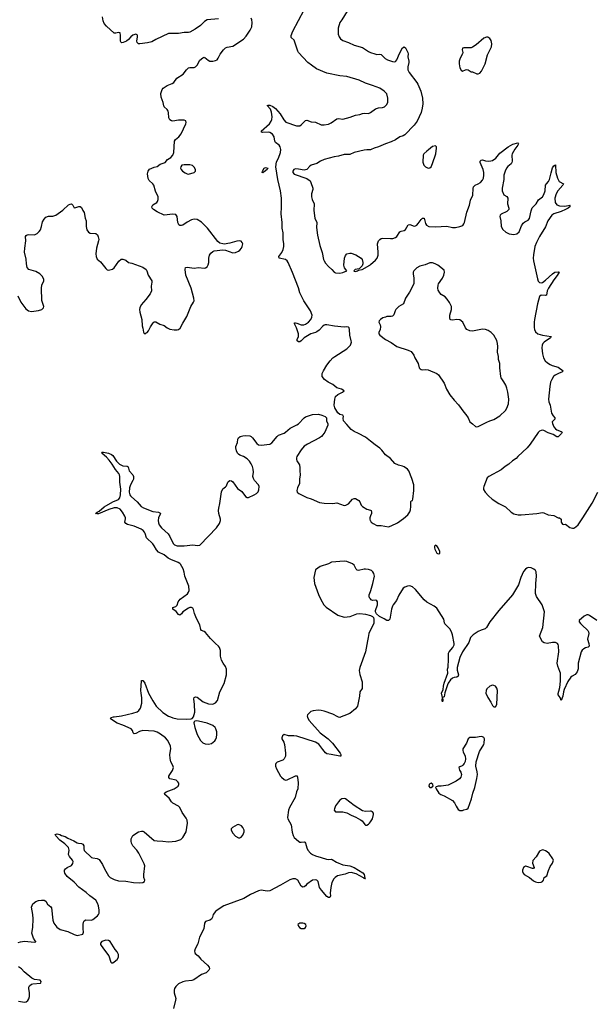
# Model space of a CAD drawing. Header units: inches. Extents: x 1174277 to 1307032, y 522670 to 678486.
# Tile 33 of 121: x 1225084 to 1233136, y 545971 to 559771. Entities that reach past the tile are written whole.
import ezdxf

# ---------------------------------------------------------------- set-up
doc = ezdxf.new("R2010")
doc.units = ezdxf.units.IN
doc.header["$MEASUREMENT"] = 0
for name, color, linetype in [('B2524', 7, 'Continuous'), ('B2525', 7, 'Continuous'), ('B2534', 7, 'Continuous'), ('B2535', 7, 'Continuous')]:
    doc.layers.add(name, color=color, linetype=linetype)

msp = doc.modelspace()

# ---------------------------------------------------------------- linework, layer by layer
at = {"layer": 'B2524', "color": 6}
for points, elevation in [([(1225064, 546836), (1225094, 546846), (1225150, 546857), (1225290, 546840), (1225310, 546845), (1225311, 546850), (1225301, 546861), (1225280, 546900), (1225256, 546970), (1225268, 547048), (1225271, 547170), (1225268, 547230), (1225250, 547330), (1225270, 547380), (1225310, 547410), (1225350, 547425), (1225390, 547430), (1225429, 547429), (1225450, 547415), (1225476, 547376), (1225519, 547339), (1225530, 547323), (1225548, 547150), (1225565, 547110), (1225606, 547050), (1225650, 547021), (1225761, 546990), (1225850, 546948), (1225890, 546937), (1225970, 546952), (1225977, 546983), (1225972, 547030), (1225974, 547090), (1225980, 547120), (1225990, 547139), (1226010, 547153), (1226090, 547150), (1226110, 547158), (1226174, 547210), (1226190, 547230), (1226196, 547250), (1226197, 547290), (1226187, 547350), (1226174, 547390), (1226150, 547429), (1226069, 547490), (1226018, 547538), (1225913, 547613), (1225850, 547684), (1225750, 547764), (1225718, 547810), (1225711, 547830), (1225714, 547850), (1225726, 547870), (1225750, 547887), (1225810, 547914), (1225830, 547944), (1225832, 547970), (1225825, 547990), (1225781, 548041), (1225769, 548069), (1225777, 548130), (1225769, 548170), (1225718, 548218), (1225646, 548270), (1225591, 548330), (1225583, 548350), (1225610, 548358), (1225648, 548350), (1225670, 548338), (1225722, 548322), (1225758, 548298), (1225843, 548263), (1225890, 548235), (1225910, 548229), (1225950, 548226), (1225970, 548215), (1225981, 548190), (1225981, 548150), (1225990, 548128), (1226090, 548029), (1226110, 548022), (1226170, 548015), (1226198, 547998), (1226243, 547930), (1226272, 547870), (1226330, 547772), (1226350, 547750), (1226370, 547737), (1226410, 547719), (1226470, 547703), (1226570, 547698), (1226677, 547677), (1226770, 547672), (1226810, 547678), (1226833, 547690), (1226836, 547710), (1226826, 547750), (1226822, 547790), (1226838, 547910), (1226830, 547938), (1226754, 548090), (1226727, 548130), (1226672, 548190), (1226652, 548230), (1226645, 548255), (1226647, 548290), (1226670, 548337), (1226747, 548390), (1226790, 548399), (1226810, 548398), (1226830, 548387), (1226970, 548268), (1227010, 548260), (1227090, 548258), (1227170, 548247), (1227270, 548257), (1227340, 548280), (1227370, 548308), (1227415, 548390), (1227435, 548510), (1227431, 548550), (1227418, 548578), (1227359, 548659), (1227326, 548730), (1227308, 548750), (1227232, 548792), (1227210, 548810), (1227180, 548860), (1227119, 548910), (1227113, 548930), (1227138, 548950), (1227247, 548990), (1227304, 549030), (1227315, 549050), (1227313, 549070), (1227300, 549090), (1227278, 549110), (1227190, 549130), (1227174, 549150), (1227176, 549170), (1227187, 549193), (1227227, 549250), (1227238, 549290), (1227230, 549320), (1227204, 549370), (1227194, 549414), (1227190, 549470), (1227201, 549550), (1227196, 549590), (1227180, 549630), (1227155, 549675), (1227127, 549707), (1227059, 549759), (1227010, 549787), (1226970, 549799), (1226810, 549808), (1226765, 549795), (1226710, 549764), (1226690, 549763), (1226676, 549776), (1226665, 549810), (1226645, 549830), (1226530, 549885), (1226450, 549913), (1226357, 549970), (1226365, 549990), (1226401, 550000)], 700), ([(1227198, 550000), (1227230, 549988), (1227290, 549973), (1227415, 549965), (1227488, 549972), (1227502, 549978), (1227519, 550000)], 700), ([(1229116, 550000), (1229118, 549990), (1229141, 549950), (1229296, 549776), (1229407, 549690), (1229469, 549630), (1229574, 549490), (1229583, 549470), (1229582, 549450), (1229570, 549448), (1229450, 549473), (1229390, 549480), (1229370, 549493), (1229330, 549542), (1229277, 549617), (1229230, 549643), (1228970, 549730), (1228925, 549735), (1228850, 549732), (1228790, 549750), (1228766, 549734), (1228756, 549704), (1228757, 549690), (1228784, 549644), (1228793, 549613), (1228811, 549491), (1228809, 549450), (1228790, 549410), (1228770, 549393), (1228690, 549366), (1228673, 549347), (1228668, 549330), (1228667, 549310), (1228681, 549270), (1228741, 549170), (1228753, 549153), (1228790, 549122), (1228810, 549114), (1228830, 549117), (1228950, 549174), (1228971, 549171), (1228976, 549156), (1228987, 549073), (1228981, 548990), (1228964, 548950), (1228945, 548870), (1228863, 548730), (1228852, 548690), (1228837, 548590), (1228841, 548570), (1228886, 548486), (1228902, 548382), (1228916, 548336), (1228930, 548310), (1228990, 548255), (1229010, 548243), (1229030, 548242), (1229070, 548250), (1229081, 548241), (1229091, 548230), (1229106, 548166), (1229123, 548130), (1229160, 548090), (1229189, 548069), (1229230, 548050), (1229310, 548030), (1229384, 548004), (1229410, 548001), (1229450, 548005), (1229462, 548002), (1229522, 547962), (1229610, 547927), (1229710, 547911), (1229770, 547890), (1229894, 547814), (1229910, 547790), (1229920, 547740), (1229931, 547729), (1229922, 547730), (1229919, 547739), (1229910, 547733), (1229902, 547742), (1229798, 547798), (1229730, 547819), (1229690, 547815), (1229644, 547796), (1229538, 547770), (1229506, 547750), (1229486, 547730), (1229460, 547680), (1229444, 547610), (1229436, 547530), (1229440, 547490), (1229430, 547469), (1229410, 547469), (1229390, 547484), (1229313, 547570), (1229286, 547610), (1229267, 547690), (1229250, 547710), (1229230, 547716), (1229189, 547710), (1229110, 547653), (1229090, 547631), (1229070, 547618), (1229050, 547612), (1229028, 547628), (1228983, 547710), (1228950, 547728), (1228910, 547730), (1228870, 547717), (1228741, 547639), (1228590, 547561), (1228550, 547558), (1228470, 547569), (1228450, 547568), (1228430, 547561), (1228317, 547510), (1228227, 547453), (1227947, 547353), (1227850, 547290), (1227827, 547270), (1227796, 547230), (1227787, 547190), (1227774, 547166), (1227750, 547152), (1227690, 547131), (1227676, 547110), (1227663, 547030), (1227605, 546910), (1227580, 546820), (1227545, 546750), (1227534, 546714), (1227537, 546697), (1227545, 546685), (1227585, 546650), (1227623, 546603), (1227718, 546518), (1227737, 546490), (1227742, 546470), (1227735, 546450), (1227695, 546410), (1227630, 546390), (1227524, 546316), (1227495, 546305), (1227410, 546297), (1227370, 546285), (1227310, 546256), (1227270, 546221), (1227253, 546190), (1227249, 546169), (1227251, 546130), (1227271, 546051), (1227269, 546030), (1227240, 545910)], 700), ([(1229589, 550000), (1229570, 549991), (1229550, 549995), (1229541, 550000)], 700), ([(1230000, 548677), (1229930, 548673), (1229890, 548683), (1229770, 548757), (1229650, 548851), (1229630, 548856), (1229600, 548850), (1229570, 548831), (1229550, 548810), (1229510, 548752), (1229494, 548710), (1229492, 548690), (1229508, 548670), (1229610, 548669), (1229670, 548656), (1229730, 548620), (1229795, 548595), (1229858, 548558), (1229881, 548541), (1229920, 548490), (1229930, 548483), (1229950, 548482), (1229970, 548494), (1229985, 548510), (1230000, 548530)], 800), ([(1225070, 546013), (1225150, 546003), (1225173, 546007), (1225197, 546023), (1225213, 546047), (1225222, 546078), (1225223, 546130), (1225213, 546190), (1225214, 546210), (1225223, 546230), (1225250, 546252), (1225270, 546260), (1225374, 546266), (1225381, 546270), (1225384, 546290), (1225369, 546310), (1225290, 546318), (1225256, 546336), (1225147, 546427), (1225108, 546470), (1225070, 546495)], 700)]:
    msp.add_lwpolyline(points, dxfattribs=dict(at, elevation=elevation))
for points, elevation in [([(1227556, 549945), (1227540, 549940), (1227530, 549930), (1227526, 549914), (1227537, 549850), (1227571, 549750), (1227616, 549670), (1227650, 549635), (1227681, 549621), (1227730, 549617), (1227770, 549628), (1227818, 549662), (1227830, 549678), (1227842, 549710), (1227848, 549750), (1227845, 549790), (1227834, 549830), (1227823, 549850), (1227790, 549879), (1227710, 549913), (1227590, 549941)], 700), ([(1228152, 548490), (1228132, 548488), (1228066, 548450), (1228049, 548430), (1228047, 548410), (1228069, 548370), (1228109, 548329), (1228150, 548303), (1228170, 548302), (1228190, 548312), (1228210, 548340), (1228229, 548390), (1228228, 548410), (1228210, 548450), (1228192, 548472)], 700), ([(1229050, 547110), (1229010, 547110), (1228983, 547090), (1228990, 547065), (1229007, 547047), (1229030, 547034), (1229070, 547032), (1229090, 547047), (1229097, 547070), (1229093, 547090), (1229070, 547103)], 800), ([(1226290, 546868), (1226236, 546850), (1226217, 546830), (1226218, 546810), (1226257, 546750), (1226334, 546650), (1226362, 546562), (1226371, 546551), (1226390, 546553), (1226410, 546565), (1226450, 546599), (1226470, 546630), (1226467, 546670), (1226450, 546704), (1226421, 546741), (1226351, 546850), (1226330, 546866)], 700)]:
    msp.add_lwpolyline(points, close=True, dxfattribs=dict(at, elevation=elevation))
at = {"layer": 'B2525', "color": 6}
for points, elevation in [([(1230000, 558859), (1229930, 558882), (1229842, 558922), (1229670, 558973), (1229570, 558985), (1229390, 559022), (1229242, 559082), (1229175, 559135), (1229121, 559170), (1228993, 559310), (1228983, 559330), (1228930, 559486), (1228890, 559520), (1228886, 559530), (1228887, 559550), (1228910, 559608), (1229070, 559910), (1229101, 559990), (1229103, 560000)], 700), ([(1229785, 560000), (1229708, 559930), (1229674, 559890), (1229600, 559770), (1229570, 559730), (1229547, 559650), (1229545, 559610), (1229549, 559569), (1229562, 559530), (1229581, 559501), (1229610, 559479), (1229692, 559452), (1229773, 559413), (1229890, 559379), (1229970, 559325), (1230000, 559313)], 700), ([(1225060, 555900), (1225102, 555810), (1225170, 555718), (1225210, 555689), (1225250, 555680), (1225350, 555695), (1225396, 555710), (1225418, 555730), (1225424, 555750), (1225396, 555836), (1225390, 556010), (1225395, 556050), (1225424, 556110), (1225421, 556130), (1225405, 556170), (1225368, 556210), (1225310, 556243), (1225211, 556271), (1225190, 556299), (1225179, 556350), (1225175, 556415), (1225153, 556513), (1225155, 556570), (1225172, 556670), (1225168, 556732), (1225175, 556745), (1225190, 556755), (1225210, 556760), (1225290, 556757), (1225330, 556775), (1225359, 556801), (1225375, 556825), (1225390, 556870), (1225403, 556937), (1225425, 556975), (1225450, 557002), (1225490, 557017), (1225550, 557018), (1225590, 557030), (1225690, 557102), (1225770, 557175), (1225790, 557187), (1225810, 557189), (1225829, 557170), (1225850, 557136), (1225870, 557138), (1225914, 557154), (1225932, 557152), (1225950, 557140), (1225970, 557095), (1225987, 557070), (1226003, 556990), (1226016, 556950), (1226015, 556870), (1226026, 556826), (1226050, 556792), (1226070, 556781), (1226150, 556775), (1226175, 556755), (1226186, 556726), (1226192, 556690), (1226190, 556670), (1226160, 556570), (1226153, 556490), (1226154, 556450), (1226170, 556415), (1226216, 556376), (1226290, 556283), (1226310, 556267), (1226330, 556262), (1226387, 556273), (1226410, 556291), (1226473, 556387), (1226508, 556412), (1226530, 556416), (1226570, 556402), (1226610, 556368), (1226657, 556357), (1226810, 556303), (1226856, 556270), (1226866, 556250), (1226885, 556190), (1226935, 556110), (1226937, 556090), (1226926, 556034), (1226929, 555970), (1226911, 555929), (1226853, 555847), (1226788, 555772), (1226766, 555730), (1226762, 555710), (1226767, 555670), (1226795, 555570), (1226800, 555480), (1226811, 555449), (1226821, 555390), (1226830, 555372), (1226850, 555372), (1226858, 555382), (1226870, 555387), (1226890, 555411), (1226916, 555464), (1226956, 555524), (1226970, 555538), (1226990, 555538), (1227050, 555502), (1227110, 555484), (1227150, 555450), (1227190, 555432), (1227250, 555424), (1227290, 555426), (1227311, 555429), (1227334, 555446), (1227370, 555519), (1227428, 555612), (1227481, 555750), (1227521, 555810), (1227529, 555831), (1227526, 555870), (1227486, 556006), (1227411, 556190), (1227402, 556270), (1227410, 556296), (1227430, 556302), (1227530, 556287), (1227590, 556299), (1227670, 556288), (1227687, 556293), (1227712, 556308), (1227726, 556334), (1227733, 556367), (1227735, 556430), (1227745, 556470), (1227762, 556498), (1227790, 556523), (1227810, 556532), (1227930, 556547), (1227970, 556541), (1228070, 556504), (1228110, 556506), (1228150, 556525), (1228170, 556540), (1228192, 556568), (1228200, 556590), (1228210, 556630), (1228204, 556650), (1228190, 556665), (1228170, 556671), (1228127, 556667), (1228030, 556640), (1227950, 556626), (1227930, 556627), (1227890, 556638), (1227863, 556663), (1227715, 556850), (1227630, 556932), (1227570, 556971), (1227530, 556975), (1227490, 556966), (1227430, 556935), (1227370, 556893), (1227350, 556886), (1227330, 556886), (1227316, 556896), (1227308, 556908), (1227301, 556930), (1227291, 557011), (1227270, 557038), (1227230, 557047), (1227110, 557031), (1227010, 557076), (1226961, 557110), (1226941, 557130), (1226935, 557150), (1226950, 557174), (1227004, 557210), (1227016, 557224), (1227027, 557250), (1227027, 557270), (1227023, 557290), (1226988, 557368), (1226963, 557450), (1226950, 557470), (1226899, 557519), (1226884, 557544), (1226876, 557610), (1226884, 557650), (1226903, 557677), (1226970, 557705), (1227010, 557713), (1227055, 557745), (1227122, 557770), (1227155, 557810), (1227200, 557840), (1227231, 557870), (1227244, 557910), (1227255, 558070), (1227267, 558093), (1227313, 558130), (1227348, 558170), (1227413, 558310), (1227417, 558330), (1227413, 558353), (1227390, 558361), (1227310, 558364), (1227230, 558350), (1227210, 558351), (1227186, 558366), (1227173, 558393), (1227170, 558470), (1227165, 558490), (1227151, 558510), (1227109, 558549), (1227102, 558562), (1227095, 558610), (1227067, 558687), (1227064, 558736), (1227080, 558790), (1227096, 558810), (1227152, 558850), (1227223, 558877), (1227242, 558890), (1227286, 558950), (1227373, 559007), (1227424, 559070), (1227450, 559094), (1227470, 559101), (1227530, 559102), (1227550, 559112), (1227570, 559133), (1227610, 559204), (1227650, 559236), (1227670, 559244), (1227680, 559240), (1227724, 559203), (1227750, 559190), (1227790, 559188), (1227830, 559198), (1227850, 559210), (1227866, 559230), (1227893, 559287), (1227940, 559350), (1227966, 559374), (1227990, 559385), (1228070, 559401), (1228221, 559499), (1228258, 559542), (1228316, 559624), (1228338, 559670), (1228344, 559730), (1228338, 559770), (1228330, 559790)], 800), ([(1227870, 559785), (1227710, 559770), (1227674, 559746), (1227616, 559690), (1227542, 559638), (1227470, 559598), (1227450, 559592), (1227390, 559593), (1227310, 559579), (1227190, 559579), (1227170, 559575), (1226990, 559493), (1226938, 559462), (1226874, 559446), (1226770, 559430), (1226750, 559434), (1226732, 559452), (1226727, 559470), (1226736, 559530), (1226735, 559550), (1226730, 559559), (1226710, 559567), (1226670, 559552), (1226644, 559530), (1226610, 559492), (1226581, 559470), (1226534, 559450), (1226510, 559448), (1226505, 559450), (1226496, 559470), (1226498, 559550), (1226490, 559585), (1226470, 559589), (1226430, 559581), (1226410, 559583), (1226300, 559680), (1226270, 559715), (1226255, 559755), (1226245, 559810)], 800), ([(1230000, 553862), (1229930, 553919), (1229830, 553973), (1229770, 554000), (1229729, 554029), (1229699, 554059), (1229670, 554097), (1229621, 554150), (1229616, 554184), (1229623, 554210), (1229610, 554229), (1229570, 554237), (1229542, 554262), (1229501, 554330), (1229491, 554370), (1229498, 554450), (1229511, 554489), (1229544, 554517), (1229609, 554550), (1229629, 554570), (1229594, 554590), (1229530, 554610), (1229470, 554660), (1229407, 554690), (1229357, 554730), (1229325, 554770), (1229321, 554790), (1229323, 554810), (1229341, 554850), (1229388, 554930), (1229435, 554990), (1229473, 555030), (1229498, 555050), (1229670, 555159), (1229719, 555210), (1229733, 555250), (1229731, 555270), (1229709, 555350), (1229707, 555430), (1229703, 555450), (1229690, 555460), (1229670, 555464), (1229630, 555463), (1229497, 555477), (1229390, 555496), (1229364, 555496), (1229349, 555491), (1229330, 555477), (1229280, 555420), (1229250, 555396), (1229230, 555386), (1229163, 555370), (1229069, 555311), (1229030, 555269), (1229010, 555255), (1228990, 555256), (1228973, 555270), (1228973, 555290), (1228989, 555331), (1228989, 555370), (1228964, 555450), (1228933, 555510), (1228937, 555523), (1228950, 555524), (1228970, 555518), (1229030, 555494), (1229066, 555494), (1229090, 555502), (1229130, 555532), (1229162, 555570), (1229178, 555602), (1229181, 555630), (1229158, 555690), (1229068, 555828), (1229010, 555942), (1228992, 556012), (1228909, 556229), (1228847, 556367), (1228830, 556390), (1228808, 556408), (1228718, 556430), (1228716, 556450), (1228758, 556510), (1228777, 556550), (1228785, 556590), (1228785, 556630), (1228778, 556690), (1228776, 556784), (1228761, 556850), (1228762, 556930), (1228748, 557050), (1228755, 557145), (1228753, 557270), (1228738, 557370), (1228701, 557530), (1228673, 557710), (1228683, 557777), (1228712, 557830), (1228741, 557910), (1228744, 557950), (1228732, 557990), (1228720, 558010), (1228667, 558050), (1228659, 558070), (1228652, 558130), (1228626, 558166), (1228590, 558188), (1228570, 558193), (1228489, 558190), (1228475, 558195), (1228468, 558210), (1228585, 558310), (1228609, 558350), (1228616, 558370), (1228620, 558410), (1228613, 558473), (1228597, 558517), (1228552, 558570), (1228565, 558575), (1228590, 558572), (1228630, 558554), (1228670, 558526), (1228732, 558450), (1228785, 558365), (1228815, 558335), (1228964, 558284), (1228990, 558281), (1229010, 558285), (1229030, 558298), (1229090, 558360), (1229110, 558364), (1229170, 558340), (1229230, 558336), (1229310, 558298), (1229350, 558297), (1229410, 558308), (1229450, 558323), (1229530, 558382), (1229550, 558387), (1229610, 558378), (1229714, 558406), (1229790, 558432), (1229850, 558441), (1229890, 558457), (1229910, 558460), (1229970, 558456), (1229990, 558463), (1230000, 558470)], 700), ([(1230000, 557947), (1229990, 557945), (1229950, 557947), (1229910, 557942), (1229771, 557910), (1229710, 557883), (1229630, 557882), (1229550, 557857), (1229490, 557850), (1229349, 557811), (1229298, 557790), (1229247, 557753), (1229170, 557734), (1229150, 557719), (1229110, 557670), (1229070, 557661), (1228990, 557677), (1228950, 557680), (1228924, 557670), (1228912, 557650), (1228911, 557630), (1228930, 557607), (1229106, 557546), (1229155, 557510), (1229166, 557490), (1229191, 557410), (1229193, 557390), (1229174, 557330), (1229172, 557290), (1229182, 557250), (1229210, 557190), (1229205, 557095), (1229221, 556990), (1229246, 556930), (1229244, 556856), (1229257, 556750), (1229290, 556608), (1229321, 556510), (1229343, 556410), (1229350, 556389), (1229370, 556358), (1229410, 556312), (1229458, 556270), (1229490, 556234), (1229510, 556222), (1229570, 556216), (1229610, 556227), (1229667, 556250), (1229634, 556294), (1229627, 556330), (1229636, 556430), (1229650, 556467), (1229670, 556487), (1229710, 556500), (1229730, 556499), (1229795, 556475), (1229870, 556429), (1229883, 556410), (1229892, 556368), (1229892, 556348), (1229881, 556319), (1229841, 556279), (1229786, 556270), (1229765, 556250), (1229770, 556245), (1229790, 556242), (1229818, 556250), (1229830, 556259), (1229884, 556270), (1229990, 556330), (1230000, 556339)], 700), ([(1227519, 550000), (1227519, 550001), (1227537, 550063), (1227535, 550175), (1227525, 550250), (1227530, 550270), (1227550, 550278), (1227570, 550275), (1227657, 550210), (1227730, 550181), (1227790, 550179), (1227830, 550195), (1227858, 550230), (1227887, 550350), (1227950, 550466), (1227984, 550590), (1227983, 550670), (1227967, 550707), (1227934, 550754), (1227913, 550793), (1227900, 550850), (1227898, 550930), (1227882, 550970), (1227869, 550990), (1227826, 551026), (1227790, 551067), (1227756, 551096), (1227690, 551180), (1227670, 551194), (1227631, 551211), (1227623, 551223), (1227608, 551290), (1227560, 551380), (1227535, 551450), (1227522, 551502), (1227510, 551525), (1227490, 551534), (1227470, 551532), (1227450, 551522), (1227370, 551473), (1227350, 551443), (1227330, 551425), (1227310, 551435), (1227276, 551476), (1227229, 551510), (1227230, 551530), (1227270, 551545), (1227290, 551565), (1227307, 551610), (1227333, 551647), (1227435, 551725), (1227452, 551748), (1227457, 551770), (1227455, 551830), (1227400, 551970), (1227390, 552026), (1227375, 552075), (1227339, 552139), (1227330, 552151), (1227305, 552165), (1227204, 552204), (1227166, 552226), (1227109, 552270), (1227028, 552308), (1227002, 552342), (1226970, 552398), (1226950, 552424), (1226859, 552510), (1226844, 552570), (1226834, 552590), (1226816, 552610), (1226787, 552630), (1226690, 552670), (1226596, 552696), (1226571, 552710), (1226557, 552730), (1226566, 552774), (1226567, 552790), (1226559, 552810), (1226527, 552870), (1226490, 552910), (1226450, 552928), (1226410, 552928), (1226334, 552906), (1226190, 552846), (1226164, 552844), (1226148, 552848), (1226169, 552870), (1226197, 552883), (1226270, 552944), (1226390, 553013), (1226470, 553045), (1226489, 553071), (1226496, 553110), (1226501, 553190), (1226488, 553290), (1226489, 553369), (1226485, 553390), (1226473, 553410), (1226425, 553465), (1226381, 553541), (1226339, 553599), (1226301, 553641), (1226242, 553690), (1226241, 553701), (1226235, 553710), (1226261, 553710), (1226330, 553695), (1226370, 553676), (1226390, 553662), (1226442, 553582), (1226481, 553541), (1226530, 553518), (1226590, 553514), (1226603, 553503), (1226619, 553450), (1226670, 553390), (1226678, 553370), (1226677, 553330), (1226672, 553310), (1226636, 553250), (1226622, 553210), (1226620, 553150), (1226630, 553111), (1226638, 553098), (1226650, 553081), (1226730, 553015), (1226788, 552950), (1226818, 552930), (1226950, 552876), (1227030, 552867), (1227050, 552860), (1227056, 552850), (1227031, 552790), (1227025, 552750), (1227030, 552718), (1227041, 552690), (1227071, 552650), (1227164, 552564), (1227187, 552527), (1227235, 552430), (1227255, 552410), (1227290, 552396), (1227390, 552396), (1227509, 552411), (1227577, 552403), (1227610, 552408), (1227732, 552530), (1227843, 552650), (1227884, 552710), (1227899, 552750), (1227898, 552770), (1227876, 552850), (1227872, 552890), (1227875, 552925), (1227890, 552990), (1227910, 553154), (1227930, 553195), (1227970, 553224), (1227982, 553238), (1228002, 553290), (1228010, 553300), (1228030, 553310), (1228050, 553308), (1228070, 553294), (1228138, 553198), (1228199, 553159), (1228247, 553090), (1228270, 553075), (1228290, 553073), (1228370, 553109), (1228402, 553130), (1228426, 553154), (1228437, 553183), (1228440, 553230), (1228431, 553251), (1228375, 553310), (1228359, 553339), (1228353, 553370), (1228359, 553430), (1228357, 553470), (1228346, 553510), (1228330, 553544), (1228305, 553585), (1228270, 553618), (1228219, 553650), (1228170, 553666), (1228150, 553679), (1228137, 553697), (1228122, 553730), (1228111, 553770), (1228112, 553790), (1228134, 553846), (1228141, 553890), (1228150, 553910), (1228173, 553927), (1228210, 553938), (1228250, 553943), (1228310, 553938), (1228329, 553929), (1228348, 553910), (1228405, 553830), (1228430, 553812), (1228470, 553806), (1228590, 553823), (1228618, 553842), (1228690, 553928), (1228710, 553947), (1228790, 553976), (1228810, 553988), (1228873, 554047), (1228970, 554094), (1228990, 554107), (1229070, 554190), (1229090, 554204), (1229185, 554235), (1229270, 554240), (1229316, 554230), (1229366, 554210), (1229383, 554190), (1229385, 554145), (1229401, 554110), (1229403, 554090), (1229359, 553990), (1229334, 553950), (1229314, 553930), (1229283, 553910), (1229117, 553823), (1229070, 553792), (1229030, 553744), (1228970, 553650), (1228964, 553630), (1228965, 553605), (1228970, 553587), (1229004, 553530), (1229012, 553492), (1229008, 553450), (1229016, 553390), (1229005, 553330), (1229003, 553270), (1228977, 553210), (1228967, 553170), (1228973, 553150), (1228994, 553130), (1229110, 553074), (1229170, 553055), (1229286, 553006), (1229350, 552996), (1229470, 552992), (1229530, 553000), (1229630, 552963), (1229654, 552966), (1229690, 552986), (1229750, 553050), (1229770, 553059), (1229790, 553058), (1229837, 553030), (1229851, 553011), (1229868, 552968), (1229886, 552946), (1229950, 552910), (1229998, 552898), (1230000, 552896)], 700), ([(1230000, 552817), (1229991, 552790), (1229991, 552770), (1229997, 552750), (1230000, 552746)], 700), ([(1230000, 552056), (1229970, 552067), (1229930, 552071), (1229910, 552070), (1229830, 552049), (1229814, 552054), (1229798, 552070), (1229770, 552125), (1229750, 552144), (1229670, 552175), (1229630, 552181), (1229454, 552166), (1229410, 552143), (1229294, 552106), (1229230, 552059), (1229207, 551953), (1229209, 551910), (1229217, 551870), (1229273, 551713), (1229305, 551645), (1229344, 551570), (1229377, 551537), (1229544, 551424), (1229630, 551397), (1229715, 551405), (1229810, 551444), (1229850, 551450), (1229930, 551440), (1229999, 551419), (1230000, 551419)], 700), ([(1230000, 551652), (1229986, 551670), (1229981, 551690), (1229983, 551710), (1230000, 551757)], 700), ([(1230000, 551217), (1229977, 551170), (1229969, 551110), (1229956, 551064), (1229928, 550912), (1229852, 550690), (1229843, 550650), (1229851, 550591), (1229885, 550490), (1229883, 550397), (1229850, 550350), (1229846, 550290), (1229816, 550150), (1229789, 550110), (1229710, 550045), (1229624, 550016), (1229589, 550000)], 700), ([(1226401, 550000), (1226410, 550002), (1226510, 550013), (1226670, 550052), (1226729, 550071), (1226756, 550090), (1226777, 550123), (1226798, 550190), (1226796, 550264), (1226785, 550330), (1226784, 550370), (1226790, 550503), (1226793, 550507), (1226810, 550507), (1226830, 550486), (1226838, 550470), (1226890, 550330), (1226950, 550223), (1226999, 550150), (1227090, 550060), (1227170, 550010), (1227198, 550000)], 700), ([(1229541, 550000), (1229470, 550035), (1229350, 550077), (1229310, 550089), (1229268, 550092), (1229197, 550083), (1229166, 550074), (1229143, 550057), (1229118, 550030), (1229114, 550010), (1229116, 550000)], 700)]:
    msp.add_lwpolyline(points, dxfattribs=dict(at, elevation=elevation))
for points, elevation in [([(1227390, 557737), (1227356, 557730), (1227341, 557710), (1227339, 557690), (1227348, 557670), (1227365, 557650), (1227402, 557622), (1227429, 557609), (1227450, 557607), (1227529, 557630), (1227549, 557650), (1227549, 557670), (1227530, 557706), (1227505, 557725), (1227470, 557737)], 800), ([(1228490, 557622), (1228484, 557630), (1228488, 557650), (1228510, 557689), (1228530, 557699), (1228562, 557690), (1228551, 557670), (1228510, 557637), (1228504, 557636)], 700)]:
    msp.add_lwpolyline(points, close=True, dxfattribs=dict(at, elevation=elevation))
at = {"layer": 'B2534', "color": 6, "elevation": 800}
for points in [[(1231550, 549723), (1231470, 549711), (1231394, 549710), (1231370, 549690), (1231345, 549630), (1231296, 549550), (1231292, 549530), (1231297, 549510), (1231328, 549450), (1231331, 549410), (1231325, 549375), (1231313, 549347), (1231296, 549324), (1231285, 549315), (1231250, 549301), (1231239, 549290), (1231247, 549253), (1231266, 549226), (1231276, 549190), (1231267, 549153), (1231249, 549131), (1231202, 549098), (1231090, 549042), (1230989, 549029), (1230950, 549029), (1230921, 549019), (1230912, 549010), (1230918, 548990), (1230959, 548930), (1230987, 548910), (1231030, 548892), (1231149, 548829), (1231176, 548796), (1231198, 548750), (1231230, 548703), (1231250, 548688), (1231270, 548685), (1231290, 548689), (1231310, 548697), (1231350, 548705), (1231370, 548719), (1231415, 548850), (1231433, 548930), (1231460, 549010), (1231490, 549136), (1231498, 549190), (1231496, 549230), (1231477, 549310), (1231482, 549370), (1231528, 549512), (1231586, 549610), (1231593, 549633), (1231596, 549690), (1231588, 549708), (1231570, 549720)], [(1230850, 549069), (1230830, 549059), (1230823, 549050), (1230819, 549030), (1230830, 549011), (1230850, 549011), (1230870, 549022), (1230878, 549030), (1230873, 549050)], [(1232410, 548135), (1232370, 548118), (1232320, 548040), (1232275, 547985), (1232270, 547950), (1232291, 547890), (1232285, 547875), (1232270, 547873), (1232190, 547902), (1232170, 547905), (1232146, 547890), (1232131, 547850), (1232131, 547830), (1232138, 547810), (1232151, 547791), (1232230, 547747), (1232283, 547703), (1232310, 547688), (1232350, 547678), (1232390, 547682), (1232410, 547690), (1232426, 547710), (1232434, 547746), (1232472, 547770), (1232492, 547848), (1232518, 547902), (1232549, 547950), (1232562, 547990), (1232555, 548010), (1232505, 548085), (1232475, 548110), (1232450, 548124), (1232430, 548133)]]:
    msp.add_lwpolyline(points, close=True, dxfattribs=at)
msp.add_lwpolyline([(1230000, 548530), (1230030, 548570), (1230044, 548630), (1230041, 548650), (1230030, 548670), (1230010, 548678), (1230000, 548677)], dxfattribs=at)
at = {"layer": 'B2535', "color": 6}
for points, elevation in [([(1231624, 559524), (1231590, 559510), (1231481, 559419), (1231430, 559385), (1231410, 559377), (1231310, 559376), (1231289, 559371), (1231285, 559350), (1231292, 559310), (1231290, 559290), (1231257, 559230), (1231243, 559190), (1231242, 559150), (1231254, 559094), (1231270, 559061), (1231290, 559047), (1231330, 559067), (1231351, 559071), (1231370, 559066), (1231410, 559041), (1231430, 559039), (1231490, 559013), (1231510, 559013), (1231530, 559023), (1231554, 559050), (1231606, 559150), (1231640, 559280), (1231696, 559390), (1231700, 559430), (1231690, 559481), (1231670, 559509), (1231644, 559524)], 800), ([(1230910, 558003), (1230870, 557992), (1230814, 557946), (1230788, 557930), (1230745, 557890), (1230737, 557870), (1230733, 557773), (1230746, 557730), (1230770, 557707), (1230810, 557692), (1230830, 557695), (1230850, 557708), (1230870, 557753), (1230914, 557890), (1230926, 557970), (1230923, 557990)], 800), ([(1230830, 556362), (1230764, 556336), (1230690, 556318), (1230650, 556293), (1230607, 556250), (1230599, 556230), (1230598, 556210), (1230609, 556150), (1230608, 556070), (1230545, 555950), (1230492, 555870), (1230463, 555790), (1230397, 555750), (1230355, 555710), (1230344, 555690), (1230327, 555633), (1230310, 555615), (1230290, 555609), (1230230, 555609), (1230210, 555603), (1230175, 555590), (1230139, 555570), (1230120, 555550), (1230119, 555530), (1230135, 555495), (1230141, 555470), (1230134, 555426), (1230118, 555390), (1230118, 555370), (1230133, 555350), (1230210, 555290), (1230290, 555245), (1230370, 555190), (1230530, 555141), (1230570, 555118), (1230608, 555070), (1230620, 555030), (1230668, 554950), (1230681, 554890), (1230696, 554876), (1230710, 554868), (1230730, 554865), (1230770, 554870), (1230810, 554863), (1230930, 554812), (1230955, 554795), (1231030, 554676), (1231065, 554590), (1231110, 554515), (1231170, 554440), (1231234, 554374), (1231309, 554270), (1231338, 554238), (1231368, 554190), (1231390, 554134), (1231430, 554106), (1231470, 554069), (1231490, 554063), (1231510, 554068), (1231630, 554131), (1231670, 554149), (1231730, 554168), (1231810, 554217), (1231890, 554294), (1231910, 554326), (1231935, 554385), (1231936, 554450), (1231922, 554550), (1231910, 554606), (1231895, 554650), (1231870, 554696), (1231831, 554750), (1231826, 554770), (1231812, 554890), (1231810, 554950), (1231794, 555010), (1231792, 555050), (1231778, 555110), (1231786, 555190), (1231781, 555230), (1231770, 555275), (1231728, 555350), (1231690, 555388), (1231650, 555413), (1231610, 555427), (1231570, 555433), (1231430, 555405), (1231391, 555411), (1231350, 555430), (1231330, 555450), (1231293, 555530), (1231250, 555565), (1231210, 555570), (1231150, 555561), (1231124, 555564), (1231115, 555570), (1231110, 555590), (1231110, 555630), (1231134, 555710), (1231134, 555750), (1231109, 555809), (1231075, 555855), (1231045, 555885), (1230990, 555920), (1230970, 555943), (1230950, 555980), (1230942, 556010), (1230947, 556050), (1230955, 556070), (1231008, 556150), (1231027, 556190), (1231036, 556230), (1231030, 556262), (1230944, 556330), (1230908, 556350), (1230870, 556361)], 700), ([(1230910, 552407), (1230896, 552390), (1230895, 552370), (1230900, 552350), (1230930, 552296), (1230950, 552285), (1230970, 552290), (1230970, 552315), (1230950, 552370), (1230930, 552396)], 700), ([(1231710, 550442), (1231670, 550428), (1231630, 550391), (1231620, 550370), (1231618, 550330), (1231643, 550270), (1231687, 550207), (1231710, 550161), (1231730, 550138), (1231750, 550138), (1231769, 550171), (1231779, 550370), (1231770, 550403), (1231750, 550430), (1231730, 550440)], 800)]:
    msp.add_lwpolyline(points, close=True, dxfattribs=dict(at, elevation=elevation))
at = {"layer": 'B2535', "color": 6, "elevation": 700}
for points in [[(1230000, 559313), (1230059, 559290), (1230090, 559283), (1230130, 559286), (1230150, 559282), (1230207, 559227), (1230239, 559210), (1230310, 559183), (1230330, 559179), (1230350, 559184), (1230357, 559190), (1230371, 559209), (1230404, 559296), (1230450, 559375), (1230470, 559391), (1230490, 559376), (1230523, 559310), (1230526, 559290), (1230521, 559250), (1230538, 559190), (1230537, 559170), (1230521, 559110), (1230522, 559070), (1230542, 559030), (1230650, 558890), (1230665, 558865), (1230703, 558770), (1230727, 558670), (1230734, 558590), (1230725, 558530), (1230710, 558470), (1230652, 558350), (1230610, 558293), (1230482, 558158), (1230456, 558144), (1230410, 558127), (1230351, 558089), (1230290, 558058), (1230209, 558031), (1230113, 557987), (1230049, 557971), (1230010, 557950), (1230000, 557947)], [(1230000, 558470), (1230070, 558521), (1230110, 558534), (1230170, 558542), (1230196, 558550), (1230224, 558576), (1230241, 558610), (1230245, 558635), (1230243, 558670), (1230229, 558730), (1230192, 558770), (1230129, 558810), (1230030, 558850), (1230000, 558859)], [(1230000, 556339), (1230070, 556400), (1230095, 556430), (1230107, 556470), (1230108, 556512), (1230099, 556630), (1230110, 556670), (1230129, 556691), (1230150, 556704), (1230170, 556710), (1230278, 556702), (1230314, 556706), (1230350, 556717), (1230370, 556733), (1230410, 556797), (1230430, 556807), (1230470, 556815), (1230489, 556831), (1230530, 556897), (1230550, 556900), (1230610, 556877), (1230630, 556881), (1230650, 556893), (1230670, 556914), (1230710, 556971), (1230730, 556991), (1230750, 556987), (1230772, 556912), (1230783, 556890), (1230816, 556870), (1230910, 556867), (1231070, 556875), (1231150, 556860), (1231190, 556860), (1231254, 556870), (1231292, 556888), (1231310, 556910), (1231319, 556930), (1231348, 557072), (1231386, 557170), (1231400, 557240), (1231432, 557310), (1231437, 557403), (1231444, 557430), (1231467, 557450), (1231510, 557468), (1231541, 557490), (1231570, 557522), (1231581, 557550), (1231588, 557590), (1231587, 557630), (1231577, 557670), (1231537, 557770), (1231538, 557790), (1231550, 557800), (1231570, 557805), (1231610, 557794), (1231650, 557790), (1231688, 557792), (1231710, 557799), (1231754, 557830), (1231810, 557901), (1231930, 557991), (1231995, 558025), (1232063, 558043), (1232070, 558042), (1232074, 558030), (1232064, 558010), (1232022, 557958), (1231983, 557890), (1231978, 557870), (1231986, 557790), (1231982, 557770), (1231970, 557750), (1231925, 557715), (1231904, 557690), (1231885, 557650), (1231870, 557590), (1231866, 557530), (1231847, 557410), (1231846, 557370), (1231870, 557318), (1231912, 557292), (1231925, 557270), (1231919, 557190), (1231940, 557130), (1231938, 557110), (1231910, 557083), (1231830, 557044), (1231817, 557030), (1231814, 557010), (1231825, 556950), (1231833, 556870), (1231854, 556830), (1231895, 556795), (1231944, 556770), (1232010, 556758), (1232052, 556768), (1232083, 556797), (1232118, 556882), (1232141, 556919), (1232162, 556938), (1232210, 556962), (1232230, 556986), (1232250, 557090), (1232266, 557134), (1232323, 557190), (1232355, 557245), (1232410, 557289), (1232430, 557319), (1232449, 557370), (1232453, 557450), (1232465, 557470), (1232496, 557504), (1232509, 557530), (1232530, 557626), (1232550, 557695), (1232570, 557723), (1232590, 557736), (1232594, 557734), (1232597, 557630), (1232618, 557550), (1232645, 557505), (1232702, 557470), (1232694, 557450), (1232627, 557373), (1232600, 557330), (1232584, 557270), (1232587, 557210), (1232610, 557177), (1232650, 557160), (1232722, 557158), (1232796, 557170), (1232792, 557168), (1232792, 557150), (1232768, 557130), (1232732, 557110), (1232670, 557081), (1232570, 557052), (1232542, 557030), (1232485, 556950), (1232453, 556867), (1232368, 556732), (1232327, 556650), (1232304, 556590), (1232283, 556477), (1232279, 556430), (1232282, 556390), (1232339, 556139), (1232350, 556108), (1232366, 556086), (1232390, 556081), (1232410, 556089), (1232450, 556119), (1232551, 556210), (1232584, 556230), (1232630, 556239), (1232645, 556230), (1232616, 556184), (1232570, 556126), (1232496, 556010), (1232477, 555970), (1232468, 555912), (1232450, 555905), (1232390, 555908), (1232368, 555890), (1232339, 555790), (1232300, 555570), (1232295, 555530), (1232295, 555455), (1232297, 555430), (1232310, 555396), (1232344, 555370), (1232410, 555350), (1232530, 555330), (1232523, 555310), (1232433, 555250), (1232416, 555230), (1232406, 555210), (1232401, 555170), (1232408, 555088), (1232425, 555030), (1232446, 554990), (1232480, 554960), (1232517, 554937), (1232545, 554925), (1232630, 554900), (1232698, 554850), (1232683, 554830), (1232642, 554818), (1232588, 554790), (1232566, 554770), (1232540, 554730), (1232524, 554690), (1232511, 554629), (1232493, 554450), (1232497, 554417), (1232519, 554370), (1232538, 554258), (1232558, 554218), (1232583, 554190), (1232584, 554170), (1232558, 554150), (1232547, 554133), (1232550, 554110), (1232570, 554064), (1232590, 554038), (1232610, 554022), (1232670, 554000), (1232684, 553990), (1232678, 553970), (1232630, 553924), (1232610, 553926), (1232558, 553958), (1232490, 553981), (1232430, 554012), (1232410, 554016), (1232390, 554015), (1232370, 554005), (1232350, 553983), (1232237, 553823), (1232194, 553770), (1232066, 553650), (1232041, 553619), (1231990, 553590), (1231937, 553543), (1231887, 553510), (1231830, 553464), (1231658, 553370), (1231633, 553350), (1231586, 553230), (1231582, 553210), (1231585, 553185), (1231607, 553147), (1231655, 553095), (1231706, 553050), (1231797, 552990), (1231890, 552941), (1231970, 552869), (1232010, 552845), (1232070, 552830), (1232111, 552829), (1232329, 552850), (1232410, 552863), (1232430, 552861), (1232490, 552832), (1232570, 552820), (1232630, 552790), (1232647, 552787), (1232670, 552770), (1232670, 552726), (1232690, 552702), (1232710, 552696), (1232730, 552698), (1232795, 552655), (1232830, 552645), (1232850, 552645), (1232879, 552661), (1232908, 552690), (1232976, 552790), (1233105, 552995), (1233187, 553150)], [(1230000, 552746), (1230011, 552730), (1230035, 552710), (1230090, 552683), (1230150, 552681), (1230250, 552663), (1230290, 552675), (1230379, 552721), (1230461, 552779), (1230521, 552830), (1230549, 552871), (1230560, 552900), (1230566, 552950), (1230565, 553015), (1230570, 553026), (1230590, 553031), (1230595, 553050), (1230608, 553170), (1230608, 553250), (1230581, 553341), (1230535, 553450), (1230518, 553470), (1230470, 553503), (1230450, 553513), (1230390, 553526), (1230343, 553550), (1230280, 553620), (1230208, 553670), (1230158, 553738), (1230130, 553765), (1230064, 553810), (1230000, 553862)], [(1230000, 552896), (1230010, 552890), (1230015, 552870), (1230012, 552852), (1230000, 552817)], [(1233170, 551351), (1233070, 551420), (1233050, 551430), (1233030, 551431), (1232993, 551410), (1232924, 551350), (1232926, 551330), (1232941, 551310), (1232978, 551270), (1233026, 551230), (1233045, 551210), (1233056, 551190), (1233058, 551170), (1233039, 551090), (1233059, 551030), (1233064, 550990), (1233050, 550974), (1233014, 550966), (1232990, 550955), (1232966, 550934), (1232951, 550910), (1232910, 550750), (1232908, 550672), (1232897, 550630), (1232870, 550595), (1232828, 550572), (1232806, 550554), (1232763, 550497), (1232715, 550385), (1232704, 550350), (1232697, 550290), (1232670, 550228), (1232658, 550270), (1232629, 550310), (1232628, 550328), (1232641, 550359), (1232653, 550410), (1232661, 550499), (1232661, 550610), (1232655, 550635), (1232623, 550710), (1232617, 550750), (1232637, 550910), (1232635, 550995), (1232630, 551014), (1232618, 551030), (1232590, 551043), (1232550, 551044), (1232474, 551026), (1232435, 551035), (1232411, 551051), (1232370, 551130), (1232415, 551250), (1232436, 551470), (1232406, 551570), (1232328, 551688), (1232311, 551730), (1232316, 551870), (1232328, 551970), (1232321, 552030), (1232310, 552052), (1232290, 552070), (1232250, 552089), (1232209, 552091), (1232190, 552085), (1232170, 552071), (1232143, 552037), (1232107, 551953), (1232075, 551850), (1231991, 551709), (1231800, 551490), (1231670, 551330), (1231627, 551250), (1231607, 551233), (1231550, 551216), (1231510, 551195), (1231437, 551150), (1231400, 551110), (1231377, 551043), (1231289, 550910), (1231251, 550830), (1231214, 550690), (1231215, 550655), (1231232, 550590), (1231229, 550570), (1231210, 550556), (1231170, 550552), (1231150, 550544), (1231122, 550518), (1231087, 550473), (1231077, 550450), (1231043, 550337), (1231030, 550278), (1231010, 550270), (1231013, 550233), (1231010, 550208), (1231005, 550230), (1231010, 550270), (1230997, 550330), (1231017, 550383), (1231021, 550430), (1231030, 550470), (1231084, 550610), (1231080, 550670), (1231086, 550694), (1231095, 550810), (1231091, 550890), (1231101, 550910), (1231154, 550970), (1231170, 551009), (1231171, 551030), (1231150, 551150), (1231136, 551190), (1231110, 551232), (1231041, 551301), (1231035, 551315), (1231027, 551370), (1230930, 551521), (1230893, 551550), (1230789, 551609), (1230750, 551638), (1230630, 551783), (1230590, 551821), (1230550, 551834), (1230520, 551830), (1230483, 551817), (1230459, 551801), (1230395, 551705), (1230362, 551630), (1230316, 551570), (1230306, 551550), (1230292, 551508), (1230270, 551370), (1230250, 551348), (1230230, 551348), (1230190, 551373), (1230124, 551404), (1230082, 551442), (1230068, 551470), (1230070, 551490), (1230099, 551570), (1230099, 551610), (1230090, 551627), (1230074, 551634), (1230030, 551632), (1230010, 551640), (1230000, 551652)], [(1230000, 551757), (1230005, 551770), (1230033, 551870), (1230055, 551970), (1230048, 552010), (1230033, 552033), (1230012, 552052), (1230000, 552056)], [(1230000, 551419), (1230027, 551407), (1230044, 551390), (1230048, 551370), (1230045, 551310), (1230000, 551217)]]:
    msp.add_lwpolyline(points, dxfattribs=at)

doc.saveas('drawing.dxf')
